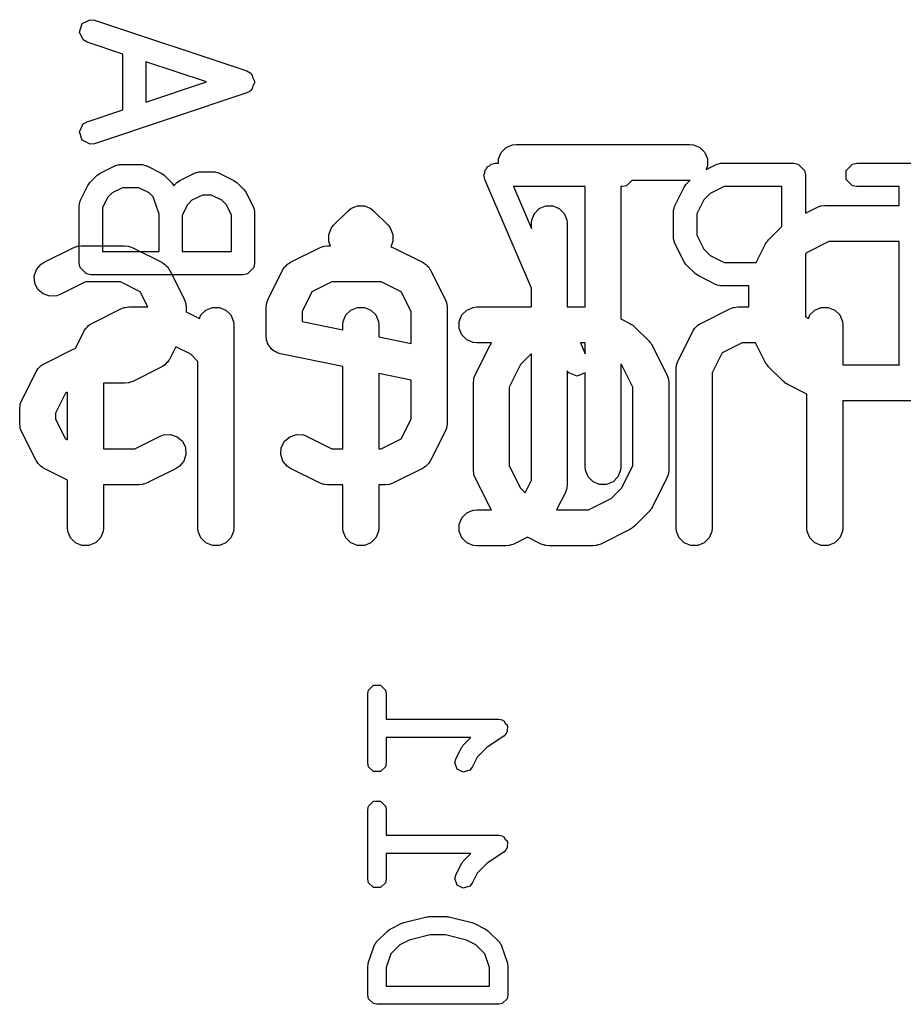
# Model space of a CAD drawing. Extents: x 94.3 to 121.8, y -81.7 to -63.9.
# Tile 10 of 32: x 105.3 to 109, y -76.7 to -72.6. Entities that reach past the tile are written whole.
import ezdxf

# ---------------------------------------------------------------- set-up
doc = ezdxf.new("R2010")
doc.units = 0
doc.layers.add('BLACK', color=7, linetype='CONTINUOUS')

msp = doc.modelspace()

# ---------------------------------------------------------------- linework, layer by layer
at = {"layer": 'BLACK', "linetype": 'CONTINUOUS'}
for p, q in [((105.594593, -72.641111), (105.606273, -72.60607)), ((105.606273, -72.60607), (105.63931, -72.589552)), ((105.63931, -72.589552), (105.657992, -72.591907)), ((105.657992, -72.591907), (106.292992, -72.803574)), ((105.611111, -72.674148), (105.594593, -72.641111)), ((105.62747, -72.683473), (105.611111, -72.674148)), ((105.7759, -72.732949), (105.62747, -72.683473)), ((105.7759, -72.965763), (105.7759, -72.732949)), ((106.125119, -72.849356), (105.87242, -72.765123)), ((105.87242, -72.765123), (105.87242, -72.933589)), ((106.292992, -72.803574), (106.309351, -72.812899)), ((106.309351, -72.812899), (106.310963, -72.816124)), ((106.310963, -72.816124), (106.314189, -72.817737)), ((106.314189, -72.817737), (106.319028, -72.832254)), ((105.87242, -72.933589), (106.125119, -72.849356)), ((106.32587, -72.852778), (106.319026, -72.866465)), ((106.319028, -72.832254), (106.325869, -72.845936)), ((106.325869, -72.845936), (106.324729, -72.849355)), ((106.324729, -72.849355), (106.32587, -72.852778)), ((106.292993, -72.89514), (105.657992, -73.106806)), ((106.309351, -72.885815), (106.292993, -72.89514)), ((106.310963, -72.882589), (106.309351, -72.885815)), ((106.314189, -72.880977), (106.310963, -72.882589)), ((106.319026, -72.866465), (106.314189, -72.880977)), ((105.62747, -73.01524), (105.7759, -72.965763)), ((105.594593, -73.057602), (105.611111, -73.024565)), ((105.611111, -73.024565), (105.62747, -73.01524)), ((105.606273, -73.092643), (105.594593, -73.057602)), ((105.63931, -73.109161), (105.606273, -73.092643)), ((105.657992, -73.106806), (105.63931, -73.109161)), ((107.37476, -73.122366), (107.401796, -73.111167)), ((107.401796, -73.111167), (107.416428, -73.109726)), ((107.416428, -73.109726), (108.142142, -73.109726)), ((108.142142, -73.109726), (108.156774, -73.111167)), ((108.156774, -73.111167), (108.18381, -73.122366)), ((107.342869, -73.170094), (107.354068, -73.143058)), ((107.354068, -73.143058), (107.37476, -73.122366)), ((108.18381, -73.122366), (108.204502, -73.143058)), ((108.204502, -73.143058), (108.215701, -73.170094)), ((105.752802, -73.196356), (105.760263, -73.194314)), ((105.760263, -73.194314), (105.761312, -73.194663)), ((105.761312, -73.194663), (105.763684, -73.194192)), ((105.763684, -73.194192), (105.854398, -73.194192)), ((105.854398, -73.194192), (105.856769, -73.194663)), ((105.856769, -73.194663), (105.857819, -73.194314)), ((105.857819, -73.194314), (105.865279, -73.196356)), ((107.305333, -73.198781), (107.312413, -73.191702)), ((107.312413, -73.191702), (107.330029, -73.188197)), ((107.330029, -73.188197), (107.330528, -73.187984)), ((107.330528, -73.187984), (107.330719, -73.18806)), ((107.330719, -73.18806), (107.331124, -73.18798)), ((107.331124, -73.18798), (107.342869, -73.18798)), ((107.342869, -73.18798), (107.342869, -73.170094)), ((108.209682, -73.213888), (108.251174, -73.193142)), ((108.215701, -73.170094), (108.215701, -73.199358)), ((108.251174, -73.193142), (108.253537, -73.192494)), ((108.253537, -73.192494), (108.25433, -73.191702)), ((108.25433, -73.191702), (108.262012, -73.190173)), ((108.262012, -73.190173), (108.269574, -73.188103)), ((108.269574, -73.188103), (108.270638, -73.188457)), ((108.270638, -73.188457), (108.273041, -73.18798)), ((108.273041, -73.18798), (108.574454, -73.18798)), ((108.574454, -73.18798), (108.593165, -73.191702)), ((108.593165, -73.191702), (108.619627, -73.218164)), ((108.793018, -73.218164), (108.81948, -73.191702)), ((108.81948, -73.191702), (108.838191, -73.18798)), ((108.838191, -73.18798), (109.290311, -73.18798)), ((105.669083, -73.238565), (105.675511, -73.234269)), ((105.675511, -73.234269), (105.681625, -73.229525)), ((105.681625, -73.229525), (105.742101, -73.199287)), ((105.742101, -73.199287), (105.744433, -73.198648)), ((105.744433, -73.198648), (105.745216, -73.197866)), ((105.745216, -73.197866), (105.752802, -73.196356)), ((105.865279, -73.196356), (105.872866, -73.197866)), ((105.872866, -73.197866), (105.873648, -73.198648)), ((105.873648, -73.198648), (105.875981, -73.199287)), ((105.875981, -73.199287), (105.936456, -73.229525)), ((105.936456, -73.229525), (105.942566, -73.234267)), ((105.942566, -73.234267), (105.948999, -73.238565)), ((106.014244, -73.259763), (106.07472, -73.229525)), ((106.07472, -73.229525), (106.077052, -73.228886)), ((106.077052, -73.228886), (106.077835, -73.228104)), ((106.077835, -73.228104), (106.085421, -73.226594)), ((106.085421, -73.226594), (106.092882, -73.224552)), ((106.092882, -73.224552), (106.093931, -73.224901)), ((106.093931, -73.224901), (106.096303, -73.22443)), ((106.096303, -73.22443), (106.156779, -73.22443)), ((106.156779, -73.22443), (106.15915, -73.224901)), ((106.15915, -73.224901), (106.1602, -73.224552)), ((106.1602, -73.224552), (106.16766, -73.226594)), ((106.16766, -73.226594), (106.175247, -73.228104)), ((106.175247, -73.228104), (106.176029, -73.228886)), ((106.176029, -73.228886), (106.178362, -73.229525)), ((106.178362, -73.229525), (106.238837, -73.259763)), ((107.282233, -73.237471), (107.285951, -73.228175)), ((107.285951, -73.218164), (107.292625, -73.211489)), ((107.285951, -73.228175), (107.285951, -73.218164)), ((107.292625, -73.211489), (107.296131, -73.202725)), ((107.296131, -73.202725), (107.305333, -73.198781)), ((108.215701, -73.199358), (108.209682, -73.213888)), ((108.619627, -73.218164), (108.623349, -73.236875)), ((108.793018, -73.255586), (108.793018, -73.218164)), ((105.629805, -73.281345), (105.634547, -73.275235)), ((105.634547, -73.275235), (105.638845, -73.268803)), ((105.638845, -73.268803), (105.669083, -73.238565)), ((105.948999, -73.238565), (105.979237, -73.268803)), ((105.979237, -73.268803), (105.980579, -73.270812)), ((105.980579, -73.270812), (105.98157, -73.271308)), ((105.98157, -73.271308), (105.9854, -73.278028)), ((105.988234, -73.28227), (106.001702, -73.268803)), ((106.001702, -73.268803), (106.00813, -73.264507)), ((106.00813, -73.264507), (106.014244, -73.259763)), ((106.238837, -73.259763), (106.244947, -73.264505)), ((106.244947, -73.264505), (106.25138, -73.268803)), ((106.25138, -73.268803), (106.281618, -73.299041)), ((107.285951, -73.255044), (107.282233, -73.237471)), ((107.285951, -73.255586), (107.285951, -73.255044)), ((107.286096, -73.255731), (107.285951, -73.255586)), ((107.286182, -73.256136), (107.286096, -73.255731)), ((107.480238, -73.708933), (107.286182, -73.256136)), ((107.899631, -73.259726), (107.877309, -73.282048)), ((108.142142, -73.259726), (107.899631, -73.259726)), ((108.125437, -73.277655), (108.143499, -73.259592)), ((108.143499, -73.259592), (108.142142, -73.259726)), ((108.623349, -73.236875), (108.623349, -73.396342)), ((108.81948, -73.282048), (108.793018, -73.255586)), ((105.599566, -73.341821), (105.629805, -73.281345)), ((105.731795, -73.312352), (105.712632, -73.331515)), ((105.775076, -73.290712), (105.731795, -73.312352)), ((105.843005, -73.290712), (105.775076, -73.290712)), ((105.886287, -73.312353), (105.843005, -73.290712)), ((105.902932, -73.328998), (105.886287, -73.312353)), ((105.9854, -73.278028), (105.988234, -73.28227)), ((106.281618, -73.299041), (106.285913, -73.305469)), ((106.285913, -73.305469), (106.290658, -73.311583)), ((106.290658, -73.311583), (106.320896, -73.372059)), ((107.405276, -73.28577), (107.480238, -73.460681)), ((107.704285, -73.28577), (107.405276, -73.28577)), ((107.704285, -73.788059), (107.704285, -73.28577)), ((107.858598, -73.28577), (107.854285, -73.28577)), ((107.854285, -73.28577), (107.854285, -73.838015)), ((107.877309, -73.282048), (107.858598, -73.28577)), ((108.078601, -73.365715), (108.116278, -73.290363)), ((108.116278, -73.290363), (108.12108, -73.284175)), ((108.12108, -73.284175), (108.125437, -73.277655)), ((108.226651, -73.314736), (108.200195, -73.341192)), ((108.284583, -73.28577), (108.226651, -73.314736)), ((108.525559, -73.28577), (108.284583, -73.28577)), ((108.525559, -73.45191), (108.525559, -73.28577)), ((108.838191, -73.28577), (108.81948, -73.282048)), ((109.015356, -73.28577), (108.838191, -73.28577)), ((109.015356, -73.364726), (109.015356, -73.28577)), ((105.594593, -73.359982), (105.596636, -73.35252)), ((105.596636, -73.35252), (105.598145, -73.344936)), ((105.598145, -73.344936), (105.598927, -73.344153)), ((105.598927, -73.344153), (105.599566, -73.341821)), ((105.712632, -73.331515), (105.690991, -73.374797)), ((105.92709, -73.401472), (105.902932, -73.328998)), ((106.064414, -73.34259), (106.045251, -73.361753)), ((106.107695, -73.32095), (106.064414, -73.34259)), ((106.145386, -73.32095), (106.107695, -73.32095)), ((106.188668, -73.342591), (106.145386, -73.32095)), ((106.20783, -73.361753), (106.188668, -73.342591)), ((108.200195, -73.341192), (108.171229, -73.399125)), ((105.594471, -73.363404), (105.594942, -73.361031)), ((105.594471, -73.605309), (105.594471, -73.363404)), ((105.594942, -73.361031), (105.594593, -73.359982)), ((105.690991, -73.374797), (105.690991, -73.557049)), ((106.045251, -73.361753), (106.02361, -73.405035)), ((106.229471, -73.405034), (106.20783, -73.361753)), ((106.320896, -73.372059), (106.321534, -73.374391)), ((106.321534, -73.374391), (106.322317, -73.375174)), ((106.322317, -73.375174), (106.323826, -73.38276)), ((106.323826, -73.38276), (106.325869, -73.390221)), ((106.325869, -73.390221), (106.325519, -73.39127)), ((106.325519, -73.39127), (106.325991, -73.393642)), ((106.325991, -73.393642), (106.325991, -73.605309)), ((106.655538, -73.447169), (106.716016, -73.386692)), ((106.716016, -73.386692), (106.727381, -73.377365)), ((106.727381, -73.377365), (106.743218, -73.370805)), ((106.743218, -73.370805), (106.754416, -73.366167)), ((106.754416, -73.366167), (106.78368, -73.366167)), ((106.78368, -73.366167), (106.810714, -73.377365)), ((106.810714, -73.377365), (106.810716, -73.377366)), ((106.810716, -73.377366), (106.822081, -73.386693)), ((106.822081, -73.386693), (106.882557, -73.447169)), ((107.481679, -73.425094), (107.492878, -73.398058)), ((107.492878, -73.398058), (107.51357, -73.377366)), ((107.51357, -73.377366), (107.540606, -73.366167)), ((107.540606, -73.366167), (107.56987, -73.366167)), ((107.56987, -73.366167), (107.596906, -73.377366)), ((107.596906, -73.377366), (107.617598, -73.398058)), ((107.617598, -73.398058), (107.628797, -73.425094)), ((108.073439, -73.387582), (108.073916, -73.385179)), ((108.073439, -73.500612), (108.073439, -73.387582)), ((108.073562, -73.384115), (108.075632, -73.376553)), ((108.073916, -73.385179), (108.073562, -73.384115)), ((108.075632, -73.376553), (108.077161, -73.368871)), ((108.077161, -73.368871), (108.077953, -73.368078)), ((108.077953, -73.368078), (108.078601, -73.365715)), ((108.171229, -73.399125), (108.171229, -73.489068)), ((108.623349, -73.396342), (108.670745, -73.372644)), ((108.670745, -73.372644), (108.684476, -73.367389)), ((108.684476, -73.367389), (108.687165, -73.367197)), ((108.687165, -73.367197), (108.689654, -73.366167)), ((108.689654, -73.366167), (108.704286, -73.364726)), ((108.704286, -73.364726), (109.015356, -73.364726)), ((105.92709, -73.557049), (105.92709, -73.401472)), ((106.02361, -73.405035), (106.02361, -73.557049)), ((106.229471, -73.557049), (106.229471, -73.405034)), ((107.480238, -73.439726), (107.481679, -73.425094)), ((107.480238, -73.460681), (107.480238, -73.439726)), ((107.628797, -73.425094), (107.630238, -73.439726)), ((107.630238, -73.439726), (107.630238, -73.788059)), ((106.635012, -73.485571), (106.64621, -73.458535)), ((106.64621, -73.458535), (106.646211, -73.458534)), ((106.646211, -73.458534), (106.655538, -73.447169)), ((106.882557, -73.447169), (106.891884, -73.458534)), ((106.891884, -73.458534), (106.903083, -73.485571)), ((108.469824, -73.507645), (108.525559, -73.45191)), ((106.635012, -73.514834), (106.635012, -73.485571)), ((106.638617, -73.523536), (106.635012, -73.514834)), ((106.642561, -73.533059), (106.638617, -73.523536)), ((106.903083, -73.514833), (106.894091, -73.536541)), ((106.903083, -73.485571), (106.903083, -73.514833)), ((108.073916, -73.503014), (108.073439, -73.500612)), ((108.073562, -73.504079), (108.073916, -73.503014)), ((108.075632, -73.51164), (108.073562, -73.504079)), ((108.077161, -73.519323), (108.075632, -73.51164)), ((108.077953, -73.520115), (108.077161, -73.519323)), ((108.078601, -73.522479), (108.077953, -73.520115)), ((108.116278, -73.597831), (108.078601, -73.522479)), ((108.171229, -73.489068), (108.200195, -73.547001)), ((108.455775, -73.527137), (108.459739, -73.520839)), ((108.459739, -73.520839), (108.460497, -73.51901)), ((108.460497, -73.51901), (108.462187, -73.51695)), ((108.462187, -73.51695), (108.463607, -73.514695)), ((108.463607, -73.514695), (108.465103, -73.513397)), ((108.465103, -73.513397), (108.469824, -73.507645)), ((108.721991, -73.514726), (108.62776, -73.561841)), ((109.015356, -73.514726), (108.721991, -73.514726)), ((109.015356, -74.028085), (109.015356, -73.514726)), ((105.447649, -73.601453), (105.568602, -73.540977)), ((105.568602, -73.540977), (105.582334, -73.535722)), ((105.582334, -73.535722), (105.585021, -73.535531)), ((105.585021, -73.535531), (105.587511, -73.5345)), ((105.587511, -73.5345), (105.602143, -73.533059)), ((105.602143, -73.533059), (105.783571, -73.533059)), ((105.690991, -73.557049), (105.92709, -73.557049)), ((105.783571, -73.533059), (105.798203, -73.5345)), ((105.798203, -73.5345), (105.800692, -73.535531)), ((105.800692, -73.535531), (105.80338, -73.535722)), ((105.80338, -73.535722), (105.817112, -73.540977)), ((105.817112, -73.540977), (105.938064, -73.601453)), ((106.02361, -73.557049), (106.229471, -73.557049)), ((106.475744, -73.601453), (106.596696, -73.540977)), ((106.596696, -73.540977), (106.610427, -73.535722)), ((106.610427, -73.535722), (106.613116, -73.53553)), ((106.613116, -73.53553), (106.615605, -73.5345)), ((106.615605, -73.5345), (106.630237, -73.533059)), ((106.630237, -73.533059), (106.642561, -73.533059)), ((106.894091, -73.536541), (106.905683, -73.540977)), ((106.905683, -73.540977), (107.026635, -73.601453)), ((108.200195, -73.547001), (108.226651, -73.573457)), ((108.418131, -73.602424), (108.455775, -73.527137)), ((108.62776, -73.561841), (108.623349, -73.566251)), ((105.435206, -73.609285), (105.447649, -73.601453)), ((105.598145, -73.623777), (105.594471, -73.605309)), ((105.938064, -73.601453), (105.94051, -73.602992)), ((105.94051, -73.602992), (105.941666, -73.603378)), ((105.941666, -73.603378), (105.943104, -73.604625)), ((105.943104, -73.604625), (105.950507, -73.609285)), ((106.325991, -73.605309), (106.322317, -73.623777)), ((106.463301, -73.609285), (106.470706, -73.604623)), ((106.470706, -73.604623), (106.472143, -73.603378)), ((106.472143, -73.603378), (106.473296, -73.602993)), ((106.473296, -73.602993), (106.475744, -73.601453)), ((107.026635, -73.601453), (107.029081, -73.602992)), ((107.029081, -73.602992), (107.030237, -73.603378)), ((107.030237, -73.603378), (107.031675, -73.604625)), ((107.031675, -73.604625), (107.039078, -73.609285)), ((108.12108, -73.604018), (108.116278, -73.597831)), ((108.125437, -73.610539), (108.12108, -73.604018)), ((108.226651, -73.573457), (108.284583, -73.602424)), ((108.284583, -73.602424), (108.418131, -73.602424)), ((108.623349, -73.566251), (108.623349, -73.829452)), ((105.406779, -73.659154), (105.416033, -73.631393)), ((105.416033, -73.631393), (105.435206, -73.609285)), ((105.624263, -73.649895), (105.598145, -73.623777)), ((105.950507, -73.609285), (105.956666, -73.616387)), ((105.956666, -73.616387), (105.963774, -73.622551)), ((105.963774, -73.622551), (105.968435, -73.629956)), ((105.968435, -73.629956), (105.969681, -73.631393)), ((105.969681, -73.631393), (105.970065, -73.632546)), ((105.970065, -73.632546), (105.971606, -73.634994)), ((105.971606, -73.634994), (106.032082, -73.755947)), ((106.322317, -73.623777), (106.296199, -73.649895)), ((106.381727, -73.755947), (106.442203, -73.634995)), ((106.442203, -73.634995), (106.443742, -73.632548)), ((106.443742, -73.632548), (106.444128, -73.631393)), ((106.444128, -73.631393), (106.445375, -73.629954)), ((106.445375, -73.629954), (106.450035, -73.622552)), ((106.450035, -73.622552), (106.457137, -73.616392)), ((106.457137, -73.616392), (106.463301, -73.609285)), ((107.039078, -73.609285), (107.045237, -73.616387)), ((107.045237, -73.616387), (107.052345, -73.622551)), ((107.052345, -73.622551), (107.057006, -73.629956)), ((107.057006, -73.629956), (107.058252, -73.631393)), ((107.058252, -73.631393), (107.058636, -73.632546)), ((107.058636, -73.632546), (107.060177, -73.634994)), ((107.060177, -73.634994), (107.120653, -73.755947)), ((108.163114, -73.648216), (108.125437, -73.610539)), ((105.408853, -73.688344), (105.406779, -73.659154)), ((105.619847, -73.683059), (105.514731, -73.735617)), ((105.765866, -73.683059), (105.619847, -73.683059)), ((105.642731, -73.653569), (105.624263, -73.649895)), ((106.277731, -73.653569), (105.642731, -73.653569)), ((105.848622, -73.724436), (105.765866, -73.683059)), ((106.296199, -73.649895), (106.277731, -73.653569)), ((106.647942, -73.683059), (106.565186, -73.724436)), ((106.854437, -73.683059), (106.647942, -73.683059)), ((106.937193, -73.724436), (106.854437, -73.683059)), ((108.169629, -73.652569), (108.163114, -73.648216)), ((108.175821, -73.657375), (108.169629, -73.652569)), ((108.251174, -73.695052), (108.175821, -73.657375)), ((105.42194, -73.714519), (105.408853, -73.688344)), ((105.444048, -73.733692), (105.42194, -73.714519)), ((105.880434, -73.788059), (105.848622, -73.724436)), ((106.565186, -73.724436), (106.523809, -73.807192)), ((106.978571, -73.807192), (106.937193, -73.724436)), ((107.480238, -73.788059), (107.480238, -73.708933)), ((108.253537, -73.695699), (108.251174, -73.695052)), ((108.25433, -73.696492), (108.253537, -73.695699)), ((108.262012, -73.69802), (108.25433, -73.696492)), ((108.269574, -73.700091), (108.262012, -73.69802)), ((108.270638, -73.699736), (108.269574, -73.700091)), ((108.273041, -73.700214), (108.270638, -73.699736)), ((108.387381, -73.700214), (108.273041, -73.700214)), ((108.387381, -73.788059), (108.387381, -73.700214)), ((105.471809, -73.742946), (105.444048, -73.733692)), ((105.500999, -73.740872), (105.471809, -73.742946)), ((105.514731, -73.735617), (105.500999, -73.740872)), ((106.032082, -73.755947), (106.037337, -73.769679)), ((106.037337, -73.769679), (106.037527, -73.772366)), ((106.376281, -73.772366), (106.376472, -73.769679)), ((106.376472, -73.769679), (106.381727, -73.755947)), ((107.120653, -73.755947), (107.125908, -73.769679)), ((107.125908, -73.769679), (107.126098, -73.772366)), ((105.646935, -73.856453), (105.767887, -73.795977)), ((105.767887, -73.795977), (105.781618, -73.790722)), ((105.781618, -73.790722), (105.784307, -73.79053)), ((105.784307, -73.79053), (105.786796, -73.7895)), ((105.786796, -73.7895), (105.801428, -73.788059)), ((105.801428, -73.788059), (105.880434, -73.788059)), ((106.037527, -73.772366), (106.038559, -73.774856)), ((106.038559, -73.774856), (106.04, -73.789488)), ((106.04, -73.789488), (106.04, -73.807778)), ((106.04, -73.807778), (106.095972, -73.835764)), ((106.101926, -73.821391), (106.122618, -73.800699)), ((106.122618, -73.800699), (106.149654, -73.7895)), ((106.149654, -73.7895), (106.178918, -73.7895)), ((106.178918, -73.7895), (106.205954, -73.800699)), ((106.205954, -73.800699), (106.226646, -73.821391)), ((106.373809, -73.789488), (106.37525, -73.774856)), ((106.373809, -73.91044), (106.373809, -73.789488)), ((106.37525, -73.774856), (106.376281, -73.772366)), ((106.523809, -73.807192), (106.523809, -73.848954)), ((106.706688, -73.821391), (106.72738, -73.800699)), ((106.72738, -73.800699), (106.754416, -73.7895)), ((106.754416, -73.7895), (106.78368, -73.7895)), ((106.78368, -73.7895), (106.810716, -73.800699)), ((106.810716, -73.800699), (106.831408, -73.821391)), ((106.978571, -73.939907), (106.978571, -73.807192)), ((107.126098, -73.772366), (107.12713, -73.774856)), ((107.12713, -73.774856), (107.128571, -73.789488)), ((107.128571, -73.789488), (107.128571, -74.031464)), ((107.190497, -73.821391), (107.211189, -73.800699)), ((107.211189, -73.800699), (107.238225, -73.7895)), ((107.238225, -73.7895), (107.252857, -73.788059)), ((107.252857, -73.788059), (107.480238, -73.788059)), ((107.630238, -73.788059), (107.704285, -73.788059)), ((108.186935, -73.856453), (108.307887, -73.795977)), ((108.307887, -73.795977), (108.321618, -73.790722)), ((108.321618, -73.790722), (108.324307, -73.79053)), ((108.324307, -73.79053), (108.326796, -73.7895)), ((108.326796, -73.7895), (108.341428, -73.788059)), ((108.341428, -73.788059), (108.387381, -73.788059)), ((108.641926, -73.821391), (108.662618, -73.800699)), ((108.662618, -73.800699), (108.689654, -73.7895)), ((108.689654, -73.7895), (108.718918, -73.7895)), ((108.718918, -73.7895), (108.745954, -73.800699)), ((108.745954, -73.800699), (108.766646, -73.821391)), ((106.095972, -73.835764), (106.101926, -73.821391)), ((106.226646, -73.821391), (106.237845, -73.848427)), ((106.237845, -73.848427), (106.239286, -73.863059)), ((106.523809, -73.848954), (106.694048, -73.883002)), ((106.694048, -73.863059), (106.695489, -73.848427)), ((106.695489, -73.848427), (106.706688, -73.821391)), ((106.831408, -73.821391), (106.842607, -73.848427)), ((106.842607, -73.848427), (106.844048, -73.863059)), ((107.179298, -73.848427), (107.190497, -73.821391)), ((107.179298, -73.877691), (107.179298, -73.848427)), ((107.854285, -73.838015), (107.89116, -73.856453)), ((108.623349, -73.829452), (108.635972, -73.835764)), ((108.635972, -73.835764), (108.641926, -73.821391)), ((108.766646, -73.821391), (108.777845, -73.848427)), ((108.777845, -73.848427), (108.779286, -73.863059)), ((105.578042, -73.960697), (105.613394, -73.889995)), ((105.613394, -73.889995), (105.614933, -73.887548)), ((105.614933, -73.887548), (105.615319, -73.886393)), ((105.615319, -73.886393), (105.616566, -73.884954)), ((105.616566, -73.884954), (105.621226, -73.877552)), ((105.621226, -73.877552), (105.628328, -73.871392)), ((105.628328, -73.871392), (105.634492, -73.864285)), ((105.634492, -73.864285), (105.641897, -73.859623)), ((105.641897, -73.859623), (105.643334, -73.858378)), ((105.643334, -73.858378), (105.644487, -73.857993)), ((105.644487, -73.857993), (105.646935, -73.856453)), ((106.239286, -73.863059), (106.239286, -74.709726)), ((106.694048, -73.883002), (106.694048, -73.863059)), ((106.844048, -73.863059), (106.844048, -73.913002)), ((107.190497, -73.904727), (107.179298, -73.877691)), ((107.89116, -73.856453), (107.897455, -73.860415)), ((107.897455, -73.860415), (107.899286, -73.861174)), ((107.899286, -73.861174), (107.901347, -73.862865)), ((107.901347, -73.862865), (107.903602, -73.864285)), ((107.903602, -73.864285), (107.904899, -73.86578)), ((107.904899, -73.86578), (107.910652, -73.870502)), ((107.910652, -73.870502), (107.971129, -73.930978)), ((108.092918, -74.010947), (108.153394, -73.889995)), ((108.153394, -73.889995), (108.154933, -73.887548)), ((108.154933, -73.887548), (108.155319, -73.886393)), ((108.155319, -73.886393), (108.156566, -73.884954)), ((108.156566, -73.884954), (108.161226, -73.877552)), ((108.161226, -73.877552), (108.168328, -73.871392)), ((108.168328, -73.871392), (108.174492, -73.864285)), ((108.174492, -73.864285), (108.181897, -73.859623)), ((108.181897, -73.859623), (108.183334, -73.858378)), ((108.183334, -73.858378), (108.184487, -73.857993)), ((108.184487, -73.857993), (108.186935, -73.856453)), ((108.779286, -73.863059), (108.779286, -74.029964)), ((106.37525, -73.925072), (106.373809, -73.91044)), ((106.378061, -73.93186), (106.37525, -73.925072)), ((106.379488, -73.939069), (106.378061, -73.93186)), ((106.844048, -73.913002), (106.978571, -73.939907)), ((107.211189, -73.925419), (107.190497, -73.904727)), ((107.238225, -73.936618), (107.211189, -73.925419)), ((107.971129, -73.930978), (107.975847, -73.936727)), ((105.447649, -74.024787), (105.568602, -73.96431)), ((105.568602, -73.96431), (105.578042, -73.960697)), ((105.996874, -73.95392), (105.971606, -74.004457)), ((106.059382, -73.985174), (105.996874, -73.95392)), ((106.383607, -73.945248), (106.379488, -73.939069)), ((106.386449, -73.952108), (106.383607, -73.945248)), ((106.391644, -73.957303), (106.386449, -73.952108)), ((106.39572, -73.963417), (106.391644, -73.957303)), ((106.40189, -73.967549), (106.39572, -73.963417)), ((106.407141, -73.9728), (106.40189, -73.967549)), ((106.413929, -73.975611), (106.407141, -73.9728)), ((107.252857, -73.938059), (107.238225, -73.936618)), ((107.246252, -74.071423), (107.306728, -73.950471)), ((107.31454, -73.938059), (107.252857, -73.938059)), ((107.306728, -73.950471), (107.310691, -73.944173)), ((107.310691, -73.944173), (107.31145, -73.942343)), ((107.31145, -73.942343), (107.31314, -73.940282)), ((107.31314, -73.940282), (107.31454, -73.938059)), ((107.704285, -73.938059), (107.684828, -73.938059)), ((107.684828, -73.938059), (107.704285, -73.983458)), ((107.704285, -73.983458), (107.704285, -73.938059)), ((107.975847, -73.936727), (107.977346, -73.938027)), ((107.977346, -73.938027), (107.978767, -73.940286)), ((107.978767, -73.940286), (107.980456, -73.942343)), ((107.980456, -73.942343), (107.981213, -73.94417)), ((107.981213, -73.94417), (107.985178, -73.95047)), ((107.985178, -73.95047), (108.045654, -74.071423)), ((108.359133, -73.938059), (108.276377, -73.979436)), ((108.416029, -73.938059), (108.359133, -73.938059)), ((108.455775, -74.017552), (108.416029, -73.938059)), ((105.968435, -74.009494), (105.963774, -74.0169)), ((105.969681, -74.008058), (105.968435, -74.009494)), ((105.970065, -74.006904), (105.969681, -74.008058)), ((105.971606, -74.004457), (105.970065, -74.006904)), ((106.089286, -74.015077), (106.059382, -73.985174)), ((106.089286, -74.709726), (106.089286, -74.015077)), ((106.420035, -73.979701), (106.413929, -73.975611)), ((106.4341, -73.983984), (106.420035, -73.979701)), ((106.694048, -74.035973), (106.4341, -73.983984)), ((107.478713, -73.985174), (107.435449, -74.028437)), ((107.480238, -73.984411), (107.478713, -73.985174)), ((107.480238, -74.510591), (107.480238, -73.984411)), ((108.087663, -74.024679), (108.092918, -74.010947)), ((108.276377, -73.979436), (108.235, -74.062192)), ((105.414108, -74.058328), (105.415648, -74.055881)), ((105.415648, -74.055881), (105.416033, -74.054727)), ((105.416033, -74.054727), (105.417279, -74.053289)), ((105.417279, -74.053289), (105.42194, -74.045886)), ((105.42194, -74.045886), (105.429044, -74.039724)), ((105.429044, -74.039724), (105.435206, -74.03262)), ((105.435206, -74.03262), (105.44261, -74.027958)), ((105.44261, -74.027958), (105.444048, -74.026712)), ((105.444048, -74.026712), (105.445202, -74.026327)), ((105.445202, -74.026327), (105.447649, -74.024787)), ((105.938064, -74.037998), (105.817112, -74.098474)), ((105.94051, -74.036458), (105.938064, -74.037998)), ((105.941666, -74.036073), (105.94051, -74.036458)), ((105.943104, -74.034825), (105.941666, -74.036073)), ((105.950507, -74.030166), (105.943104, -74.034825)), ((105.956666, -74.023063), (105.950507, -74.030166)), ((105.963774, -74.0169), (105.956666, -74.023063)), ((106.694048, -74.379726), (106.694048, -74.035973)), ((107.128571, -74.031464), (107.128572, -74.03147)), ((107.128572, -74.03147), (107.128571, -74.031474)), ((107.128571, -74.031474), (107.128571, -74.273297)), ((107.435449, -74.028437), (107.388334, -74.122668)), ((107.636064, -74.063078), (107.630238, -74.054585)), ((107.630238, -74.054585), (107.630238, -74.528297)), ((107.856457, -74.028438), (107.854285, -74.026266)), ((107.854285, -74.026266), (107.854285, -74.454726)), ((107.903572, -74.122668), (107.856457, -74.028438)), ((108.085, -74.044488), (108.086441, -74.029856)), ((108.085, -74.709726), (108.085, -74.044488)), ((108.086441, -74.029856), (108.087472, -74.027366)), ((108.087472, -74.027366), (108.087663, -74.024679)), ((108.459739, -74.023849), (108.455775, -74.017552)), ((108.460497, -74.025679), (108.459739, -74.023849)), ((108.462187, -74.027738), (108.460497, -74.025679)), ((108.463607, -74.029994), (108.462187, -74.027738)), ((108.465103, -74.031291), (108.463607, -74.029994)), ((108.469824, -74.037044), (108.465103, -74.031291)), ((108.530301, -74.097521), (108.469824, -74.037044)), ((108.779286, -74.029964), (109.01573, -74.029964)), ((109.01573, -74.029964), (109.015356, -74.028085)), ((105.353632, -74.17928), (105.414108, -74.058328)), ((105.817112, -74.098474), (105.80338, -74.103729)), ((106.978571, -74.092877), (106.844048, -74.065972)), ((106.844048, -74.065972), (106.844048, -74.379726)), ((106.978571, -74.255593), (106.978571, -74.092877)), ((107.238334, -74.104964), (107.239775, -74.090332)), ((107.239775, -74.090332), (107.240806, -74.087842)), ((107.240806, -74.087842), (107.240997, -74.085155)), ((107.240997, -74.085155), (107.246252, -74.071423)), ((107.67081, -74.076976), (107.636064, -74.063078)), ((107.704285, -74.06263), (107.67081, -74.076976)), ((107.704285, -74.454726), (107.704285, -74.06263)), ((108.045654, -74.071423), (108.050909, -74.085155)), ((108.050909, -74.085155), (108.051099, -74.087842)), ((108.051099, -74.087842), (108.052131, -74.090332)), ((108.052131, -74.090332), (108.053572, -74.104964)), ((108.235, -74.062192), (108.235, -74.709726)), ((108.53605, -74.102239), (108.530301, -74.097521)), ((105.783571, -74.106392), (105.695, -74.106392)), ((105.695, -74.106392), (105.695, -74.379726)), ((105.798203, -74.104951), (105.783571, -74.106392)), ((105.800692, -74.103919), (105.798203, -74.104951)), ((105.80338, -74.103729), (105.800692, -74.103919)), ((107.238334, -74.467821), (107.238334, -74.104964)), ((107.388334, -74.122668), (107.388334, -74.450116)), ((107.903572, -74.450116), (107.903572, -74.122668)), ((108.053572, -74.104964), (108.053572, -74.467821)), ((108.53735, -74.103738), (108.53605, -74.102239)), ((108.539609, -74.105159), (108.53735, -74.103738)), ((108.541666, -74.106848), (108.539609, -74.105159)), ((108.543493, -74.107605), (108.541666, -74.106848)), ((108.549793, -74.11157), (108.543493, -74.107605)), ((108.629286, -74.151316), (108.549793, -74.11157)), ((105.348377, -74.193012), (105.353632, -74.17928)), ((105.537091, -74.14777), (105.495714, -74.230526)), ((105.545, -74.143815), (105.537091, -74.14777)), ((105.545, -74.342302), (105.545, -74.143815)), ((108.629286, -74.709726), (108.629286, -74.151316)), ((109.113096, -74.179964), (108.779286, -74.179964)), ((108.779286, -74.179964), (108.779286, -74.709726)), ((105.345714, -74.212821), (105.347155, -74.198189)), ((105.345714, -74.273297), (105.345714, -74.212821)), ((105.347155, -74.198189), (105.348186, -74.195699)), ((105.348186, -74.195699), (105.348377, -74.193012)), ((105.495714, -74.230526), (105.495714, -74.255592)), ((105.495714, -74.255592), (105.537091, -74.338348)), ((106.937193, -74.338348), (106.978571, -74.255593)), ((105.347155, -74.287929), (105.345714, -74.273297)), ((105.348186, -74.290418), (105.347155, -74.287929)), ((105.348377, -74.293106), (105.348186, -74.290418)), ((105.353632, -74.306838), (105.348377, -74.293106)), ((107.125908, -74.293106), (107.120653, -74.306838)), ((107.126098, -74.290418), (107.125908, -74.293106)), ((107.12713, -74.287929), (107.126098, -74.290418)), ((107.128571, -74.273297), (107.12713, -74.287929)), ((105.414108, -74.42779), (105.353632, -74.306838)), ((105.537091, -74.338348), (105.545, -74.342302)), ((105.826342, -74.379726), (105.931459, -74.327168)), ((105.931459, -74.327168), (105.945191, -74.321913)), ((105.945191, -74.321913), (105.974381, -74.319839)), ((105.974381, -74.319839), (106.002142, -74.329093)), ((106.002142, -74.329093), (106.024249, -74.348267)), ((106.450035, -74.348266), (106.472143, -74.329093)), ((106.472143, -74.329093), (106.499904, -74.319839)), ((106.499904, -74.319839), (106.529094, -74.321913)), ((106.529094, -74.321913), (106.542826, -74.327168)), ((106.542826, -74.327168), (106.647942, -74.379726)), ((106.854437, -74.379726), (106.937193, -74.338348)), ((107.120653, -74.306838), (107.060177, -74.427791)), ((105.695, -74.379726), (105.826342, -74.379726)), ((106.024249, -74.348267), (106.037337, -74.374441)), ((106.037337, -74.374441), (106.039411, -74.403631)), ((106.434874, -74.403631), (106.436948, -74.374441)), ((106.436948, -74.374441), (106.450035, -74.348266)), ((106.647942, -74.379726), (106.694048, -74.379726)), ((106.844048, -74.379726), (106.854437, -74.379726)), ((106.039411, -74.403631), (106.030157, -74.431392)), ((106.444128, -74.431392), (106.434874, -74.403631)), ((105.415647, -74.430236), (105.414108, -74.42779)), ((105.416033, -74.431392), (105.415647, -74.430236)), ((105.41728, -74.43283), (105.416033, -74.431392)), ((105.42194, -74.440233), (105.41728, -74.43283)), ((105.429042, -74.446392), (105.42194, -74.440233)), ((105.435206, -74.4535), (105.429042, -74.446392)), ((105.442611, -74.458161), (105.435206, -74.4535)), ((105.444048, -74.459407), (105.442611, -74.458161)), ((105.445201, -74.459791), (105.444048, -74.459407)), ((105.447649, -74.461332), (105.445201, -74.459791)), ((105.545, -74.510007), (105.447649, -74.461332)), ((105.99854, -74.461332), (105.877588, -74.521808)), ((106.010983, -74.4535), (105.99854, -74.461332)), ((106.030157, -74.431392), (106.010983, -74.4535)), ((106.463301, -74.4535), (106.444128, -74.431392)), ((106.475744, -74.461332), (106.463301, -74.4535)), ((106.596696, -74.521808), (106.475744, -74.461332)), ((107.026635, -74.461332), (106.905683, -74.521808)), ((107.029081, -74.459792), (107.026635, -74.461332)), ((107.030237, -74.459407), (107.029081, -74.459792)), ((107.031675, -74.458159), (107.030237, -74.459407)), ((107.039078, -74.4535), (107.031675, -74.458159)), ((107.045237, -74.446397), (107.039078, -74.4535)), ((107.052345, -74.440234), (107.045237, -74.446397)), ((107.057006, -74.432828), (107.052345, -74.440234)), ((107.058252, -74.431392), (107.057006, -74.432828)), ((107.058636, -74.430238), (107.058252, -74.431392)), ((107.060177, -74.427791), (107.058636, -74.430238)), ((107.239775, -74.482453), (107.238334, -74.467821)), ((107.388334, -74.450116), (107.435449, -74.544346)), ((107.705726, -74.469358), (107.704285, -74.454726)), ((107.854285, -74.454726), (107.852844, -74.469358)), ((107.856457, -74.544346), (107.903572, -74.450116)), ((108.053572, -74.467821), (108.052131, -74.482453)), ((107.240806, -74.484942), (107.239775, -74.482453)), ((107.240997, -74.48763), (107.240806, -74.484942)), ((107.246252, -74.501362), (107.240997, -74.48763)), ((107.306728, -74.622314), (107.246252, -74.501362)), ((107.716925, -74.496394), (107.705726, -74.469358)), ((107.737617, -74.517086), (107.716925, -74.496394)), ((107.841645, -74.496394), (107.820953, -74.517086)), ((107.852844, -74.469358), (107.841645, -74.496394)), ((108.045654, -74.501362), (107.985178, -74.622314)), ((108.050909, -74.487631), (108.045654, -74.501362)), ((108.0511, -74.484941), (108.050909, -74.487631)), ((108.052131, -74.482453), (108.0511, -74.484941)), ((105.545, -74.709726), (105.545, -74.510007)), ((105.844047, -74.529726), (105.695, -74.529726)), ((105.695, -74.529726), (105.695, -74.709726)), ((105.858679, -74.528285), (105.844047, -74.529726)), ((105.861168, -74.527253), (105.858679, -74.528285)), ((105.863856, -74.527063), (105.861168, -74.527253)), ((105.877588, -74.521808), (105.863856, -74.527063)), ((106.610427, -74.527063), (106.596696, -74.521808)), ((106.613116, -74.527254), (106.610427, -74.527063)), ((106.615605, -74.528285), (106.613116, -74.527254)), ((106.630237, -74.529726), (106.615605, -74.528285)), ((106.694048, -74.529726), (106.630237, -74.529726)), ((106.694048, -74.709726), (106.694048, -74.529726)), ((106.872142, -74.529726), (106.844048, -74.529726)), ((106.844048, -74.529726), (106.844048, -74.709726)), ((106.886774, -74.528285), (106.872142, -74.529726)), ((106.889263, -74.527253), (106.886774, -74.528285)), ((106.891951, -74.527063), (106.889263, -74.527253)), ((106.905683, -74.521808), (106.891951, -74.527063)), ((107.435449, -74.544346), (107.454056, -74.562953)), ((107.454056, -74.562953), (107.480238, -74.510591)), ((107.627575, -74.548106), (107.62232, -74.561838)), ((107.627765, -74.545418), (107.627575, -74.548106)), ((107.628797, -74.542929), (107.627765, -74.545418)), ((107.630238, -74.528297), (107.628797, -74.542929)), ((107.764653, -74.528285), (107.737617, -74.517086)), ((107.793917, -74.528285), (107.764653, -74.528285)), ((107.820953, -74.517086), (107.793917, -74.528285)), ((107.813192, -74.587611), (107.856457, -74.544346)), ((107.62232, -74.561838), (107.585876, -74.634726)), ((107.718962, -74.634726), (107.813192, -74.587611)), ((107.31069, -74.628609), (107.306728, -74.622314)), ((107.311449, -74.63044), (107.31069, -74.628609)), ((107.31314, -74.632501), (107.311449, -74.63044)), ((107.314541, -74.634726), (107.31314, -74.632501)), ((107.978767, -74.632497), (107.977346, -74.634757)), ((107.980456, -74.630441), (107.978767, -74.632497)), ((107.981213, -74.628613), (107.980456, -74.630441)), ((107.985178, -74.622314), (107.981213, -74.628613)), ((107.179298, -74.695094), (107.190497, -74.668058)), ((107.190497, -74.668058), (107.211189, -74.647366)), ((107.211189, -74.647366), (107.238225, -74.636167)), ((107.238225, -74.636167), (107.252857, -74.634726)), ((107.252857, -74.634726), (107.314541, -74.634726)), ((107.585876, -74.634726), (107.718962, -74.634726)), ((107.971129, -74.641806), (107.910652, -74.702283)), ((107.975847, -74.636056), (107.971129, -74.641806)), ((107.977346, -74.634757), (107.975847, -74.636056)), ((105.546441, -74.724358), (105.545, -74.709726)), ((105.695, -74.709726), (105.693559, -74.724358)), ((106.090727, -74.724358), (106.089286, -74.709726)), ((106.239286, -74.709726), (106.237845, -74.724358)), ((106.695489, -74.724358), (106.694048, -74.709726)), ((106.844048, -74.709726), (106.842607, -74.724358)), ((107.179298, -74.724358), (107.179298, -74.695094)), ((107.897457, -74.712367), (107.89116, -74.716332)), ((107.899287, -74.71161), (107.897457, -74.712367)), ((107.901346, -74.709919), (107.899287, -74.71161)), ((107.903602, -74.7085), (107.901346, -74.709919)), ((107.904899, -74.707003), (107.903602, -74.7085)), ((107.910652, -74.702283), (107.904899, -74.707003)), ((108.086441, -74.724358), (108.085, -74.709726)), ((108.235, -74.709726), (108.233559, -74.724358)), ((108.630727, -74.724358), (108.629286, -74.709726)), ((108.779286, -74.709726), (108.777845, -74.724358)), ((105.55764, -74.751394), (105.546441, -74.724358)), ((105.578332, -74.772086), (105.55764, -74.751394)), ((105.68236, -74.751394), (105.661668, -74.772086)), ((105.693559, -74.724358), (105.68236, -74.751394)), ((106.101926, -74.751394), (106.090727, -74.724358)), ((106.122618, -74.772086), (106.101926, -74.751394)), ((106.226646, -74.751394), (106.205954, -74.772086)), ((106.237845, -74.724358), (106.226646, -74.751394)), ((106.706688, -74.751394), (106.695489, -74.724358)), ((106.72738, -74.772086), (106.706688, -74.751394)), ((106.831408, -74.751394), (106.810716, -74.772086)), ((106.842607, -74.724358), (106.831408, -74.751394)), ((107.190497, -74.751394), (107.179298, -74.724358)), ((107.211189, -74.772086), (107.190497, -74.751394)), ((107.464523, -74.748221), (107.40735, -74.776808)), ((107.521697, -74.776808), (107.464523, -74.748221)), ((107.89116, -74.716332), (107.770208, -74.776808)), ((108.09764, -74.751394), (108.086441, -74.724358)), ((108.118332, -74.772086), (108.09764, -74.751394)), ((108.22236, -74.751394), (108.201668, -74.772086)), ((108.233559, -74.724358), (108.22236, -74.751394)), ((108.641926, -74.751394), (108.630727, -74.724358)), ((108.662618, -74.772086), (108.641926, -74.751394)), ((108.766646, -74.751394), (108.745954, -74.772086)), ((108.777845, -74.724358), (108.766646, -74.751394)), ((105.605368, -74.783285), (105.578332, -74.772086)), ((105.634632, -74.783285), (105.605368, -74.783285)), ((105.661668, -74.772086), (105.634632, -74.783285)), ((106.149654, -74.783285), (106.122618, -74.772086)), ((106.178918, -74.783285), (106.149654, -74.783285)), ((106.205954, -74.772086), (106.178918, -74.783285)), ((106.754416, -74.783285), (106.72738, -74.772086)), ((106.78368, -74.783285), (106.754416, -74.783285)), ((106.810716, -74.772086), (106.78368, -74.783285)), ((107.238225, -74.783285), (107.211189, -74.772086)), ((107.252857, -74.784726), (107.238225, -74.783285)), ((107.373809, -74.784726), (107.252857, -74.784726)), ((107.388441, -74.783285), (107.373809, -74.784726)), ((107.39093, -74.782253), (107.388441, -74.783285)), ((107.393618, -74.782063), (107.39093, -74.782253)), ((107.40735, -74.776808), (107.393618, -74.782063)), ((107.535428, -74.782063), (107.521697, -74.776808)), ((107.538117, -74.782254), (107.535428, -74.782063)), ((107.540606, -74.783285), (107.538117, -74.782254)), ((107.555238, -74.784726), (107.540606, -74.783285)), ((107.736667, -74.784726), (107.555238, -74.784726)), ((107.751299, -74.783285), (107.736667, -74.784726)), ((107.753788, -74.782253), (107.751299, -74.783285)), ((107.756476, -74.782063), (107.753788, -74.782253)), ((107.770208, -74.776808), (107.756476, -74.782063)), ((108.145368, -74.783285), (108.118332, -74.772086)), ((108.174632, -74.783285), (108.145368, -74.783285)), ((108.201668, -74.772086), (108.174632, -74.783285)), ((108.689654, -74.783285), (108.662618, -74.772086)), ((108.718918, -74.783285), (108.689654, -74.783285)), ((108.745954, -74.772086), (108.718918, -74.783285)), ((106.800932, -75.386431), (106.821552, -75.365811)), ((106.821552, -75.365811), (106.850712, -75.365811)), ((106.850712, -75.365811), (106.871332, -75.386431)), ((106.798032, -75.401011), (106.800932, -75.386431)), ((106.798032, -75.691297), (106.798032, -75.401011)), ((106.871332, -75.386431), (106.874232, -75.401011)), ((106.874232, -75.401011), (106.874232, -75.508054)), ((106.874232, -75.508054), (107.344132, -75.508054)), ((107.344132, -75.508054), (107.358712, -75.510954)), ((107.358712, -75.510954), (107.361485, -75.513727)), ((107.361485, -75.513727), (107.365333, -75.514497)), ((107.365333, -75.514497), (107.371488, -75.52373)), ((107.371488, -75.52373), (107.379332, -75.531574)), ((107.379332, -75.531574), (107.379332, -75.535495)), ((107.379332, -75.535495), (107.381508, -75.53876)), ((107.375789, -75.567354), (107.365266, -75.577855)), ((107.376558, -75.563507), (107.375789, -75.567354)), ((107.379332, -75.560734), (107.376558, -75.563507)), ((107.381508, -75.53876), (107.379332, -75.549639)), ((107.379332, -75.549639), (107.379332, -75.560734)), ((107.22796, -75.584254), (106.874232, -75.584254)), ((106.874232, -75.584254), (106.874232, -75.691297)), ((107.19284, -75.62106), (107.196239, -75.615975)), ((107.196239, -75.615975), (107.22796, -75.584254)), ((107.365266, -75.577855), (107.295836, -75.624141)), ((107.164911, -75.674258), (107.189103, -75.625877)), ((107.189103, -75.625877), (107.19284, -75.62106)), ((107.295836, -75.624141), (107.254492, -75.665485)), ((106.800932, -75.705877), (106.798032, -75.691297)), ((106.874232, -75.691297), (106.871332, -75.705877)), ((107.160985, -75.688596), (107.164911, -75.674258)), ((107.170206, -75.71626), (107.160985, -75.688596)), ((107.254492, -75.665485), (107.233067, -75.708336)), ((106.821552, -75.726497), (106.800932, -75.705877)), ((106.850712, -75.726497), (106.821552, -75.726497)), ((106.871332, -75.705877), (106.850712, -75.726497)), ((107.196288, -75.729301), (107.170206, -75.71626)), ((107.223952, -75.72008), (107.196288, -75.729301)), ((107.233067, -75.708336), (107.223952, -75.72008)), ((106.800932, -75.870241), (106.821552, -75.849621)), ((106.821552, -75.849621), (106.850712, -75.849621)), ((106.850712, -75.849621), (106.871332, -75.870241)), ((106.798032, -75.884821), (106.800932, -75.870241)), ((106.798032, -76.175107), (106.798032, -75.884821)), ((106.871332, -75.870241), (106.874232, -75.884821)), ((106.874232, -75.884821), (106.874232, -75.991864)), ((106.874232, -75.991864), (107.344132, -75.991864)), ((107.344132, -75.991864), (107.358712, -75.994764)), ((107.358712, -75.994764), (107.361485, -75.997537)), ((107.361485, -75.997537), (107.365333, -75.998307)), ((107.365333, -75.998307), (107.371488, -76.00754)), ((107.371488, -76.00754), (107.379332, -76.015384)), ((107.379332, -76.015384), (107.379332, -76.019305)), ((107.379332, -76.019305), (107.381508, -76.02257)), ((107.381508, -76.02257), (107.379332, -76.033449)), ((107.22796, -76.068064), (106.874232, -76.068064)), ((106.874232, -76.068064), (106.874232, -76.175107)), ((107.196239, -76.099785), (107.22796, -76.068064)), ((107.365266, -76.061665), (107.295836, -76.107951)), ((107.375789, -76.051164), (107.365266, -76.061665)), ((107.376558, -76.047317), (107.375789, -76.051164)), ((107.379332, -76.044544), (107.376558, -76.047317)), ((107.379332, -76.033449), (107.379332, -76.044544)), ((107.164911, -76.158068), (107.189103, -76.109687)), ((107.189103, -76.109687), (107.19284, -76.10487)), ((107.19284, -76.10487), (107.196239, -76.099785)), ((107.295836, -76.107951), (107.254492, -76.149295)), ((107.254492, -76.149295), (107.233067, -76.192146)), ((106.800932, -76.189687), (106.798032, -76.175107)), ((106.821552, -76.210307), (106.800932, -76.189687)), ((106.871332, -76.189687), (106.850712, -76.210307)), ((106.874232, -76.175107), (106.871332, -76.189687)), ((107.160985, -76.172406), (107.164911, -76.158068)), ((107.170206, -76.20007), (107.160985, -76.172406)), ((107.233067, -76.192146), (107.223952, -76.20389)), ((106.850712, -76.210307), (106.821552, -76.210307)), ((107.196288, -76.213111), (107.170206, -76.20007)), ((107.223952, -76.20389), (107.196288, -76.213111)), ((106.940045, -76.358743), (106.944071, -76.35764)), ((106.944071, -76.35764), (106.947843, -76.355859)), ((106.947843, -76.355859), (107.044605, -76.331668)), ((107.044605, -76.331668), (107.049265, -76.331441)), ((107.049265, -76.331441), (107.053846, -76.33053)), ((107.053846, -76.33053), (107.126418, -76.33053)), ((107.126418, -76.33053), (107.130998, -76.331441)), ((107.130998, -76.331441), (107.135659, -76.331668)), ((107.135659, -76.331668), (107.232421, -76.355859)), ((107.232421, -76.355859), (107.236192, -76.35764)), ((107.236192, -76.35764), (107.240219, -76.358743)), ((106.833382, -76.438452), (106.881762, -76.390071)), ((106.881762, -76.390071), (106.886832, -76.386683)), ((106.886832, -76.386683), (106.891664, -76.382933)), ((106.891664, -76.382933), (106.940045, -76.358743)), ((107.240219, -76.358743), (107.288599, -76.382933)), ((107.288599, -76.382933), (107.293418, -76.386673)), ((107.293418, -76.386673), (107.298502, -76.39007)), ((107.298502, -76.39007), (107.346883, -76.438451)), ((106.832322, -76.440037), (106.833382, -76.438452)), ((106.970383, -76.428768), (106.931272, -76.448324)), ((107.058535, -76.40673), (106.970383, -76.428768)), ((107.121729, -76.40673), (107.058535, -76.40673)), ((107.209879, -76.428767), (107.121729, -76.40673)), ((107.248992, -76.448324), (107.209879, -76.428767)), ((107.346883, -76.438451), (107.347943, -76.440038)), ((106.799987, -76.525916), (106.824178, -76.453343)), ((106.824178, -76.453343), (106.825123, -76.451685)), ((106.825123, -76.450812), (106.828513, -76.445738)), ((106.825123, -76.451685), (106.825123, -76.450812)), ((106.828513, -76.445738), (106.83154, -76.440429)), ((106.83154, -76.440429), (106.832322, -76.440037)), ((106.931272, -76.448324), (106.893623, -76.485972)), ((107.286641, -76.485973), (107.248992, -76.448324)), ((107.347943, -76.440038), (107.348725, -76.440429)), ((107.348725, -76.440429), (107.351746, -76.445728)), ((107.351746, -76.445728), (107.355142, -76.450811)), ((107.355142, -76.450811), (107.355142, -76.451686)), ((107.355142, -76.451686), (107.356087, -76.453344)), ((107.356087, -76.453344), (107.380277, -76.525916)), ((106.893623, -76.485972), (106.874232, -76.544147)), ((107.306032, -76.544146), (107.286641, -76.485973)), ((106.798032, -76.537964), (106.799223, -76.531974)), ((106.798032, -76.658916), (106.798032, -76.537964)), ((106.799223, -76.531974), (106.799987, -76.525916)), ((106.874232, -76.544147), (106.874232, -76.620816)), ((107.306032, -76.620816), (107.306032, -76.544146)), ((107.380277, -76.525916), (107.38104, -76.531973)), ((107.38104, -76.531973), (107.382232, -76.537964)), ((107.382232, -76.537964), (107.382232, -76.658916)), ((106.874232, -76.620816), (107.306032, -76.620816)), ((106.800932, -76.673496), (106.798032, -76.658916)), ((106.821552, -76.694116), (106.800932, -76.673496)), ((107.379332, -76.673496), (107.358712, -76.694116)), ((107.382232, -76.658916), (107.379332, -76.673496)), ((106.836132, -76.697016), (106.821552, -76.694116)), ((107.344132, -76.697016), (106.836132, -76.697016)), ((107.358712, -76.694116), (107.344132, -76.697016))]:
    msp.add_line(p, q, dxfattribs=at)

doc.saveas('drawing.dxf')
